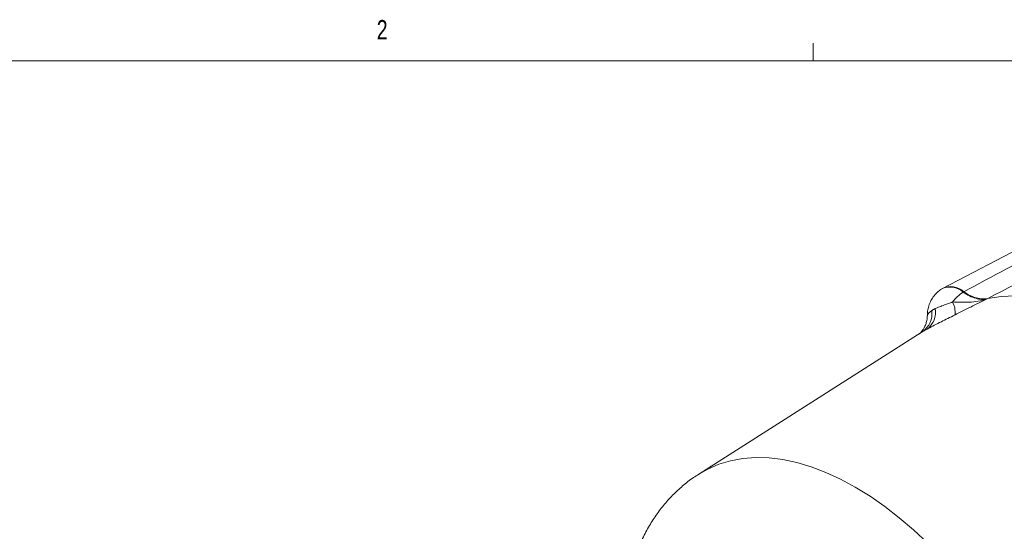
# Model space of a CAD drawing. Header units: inches. Extents: x 0.3 to 33.9, y 0.2 to 21.6.
# Tile 20 of 21: x 25.6 to 30.3, y 19.1 to 21.6. Entities that reach past the tile are written whole.
import ezdxf

# ---------------------------------------------------------------- set-up
doc = ezdxf.new("R2010")
doc.units = ezdxf.units.IN
doc.header["$MEASUREMENT"] = 0
doc.styles.add('SLDTEXTSTYLE0', font='TXT', dxfattribs={"width": 0.75})

msp = doc.modelspace()

# ---------------------------------------------------------------- linework, layer by layer
at = {"color": 7, "linetype": 'Continuous', "lineweight": 0}
for p, q in [((29.3979, 21.4106), (29.3979, 21.4954)), ((0.5229, 21.4106), (33.5229, 21.4106))]:
    msp.add_line(p, q, dxfattribs=at)
at = {"color": 7, "linetype": 'Continuous', "lineweight": 15}
for p, q in [((30.8245, 20.7289), (30.0265, 20.3126)), ((30.022, 20.31), (30.019, 20.3081)), ((30.1267, 20.2947), (30.1236, 20.2928)), ((30.2401, 20.2601), (30.2431, 20.262)), ((29.9212, 20.0979), (28.8453, 19.4139)), ((29.9199, 20.0968), (29.9213, 20.0978)), ((28.9053, 19.4521), (28.9014, 19.4496)), ((28.9053, 19.4521), (28.9088, 19.4543))]:
    msp.add_line(p, q, dxfattribs=at)
at = {"color": 8, "linetype": 'Continuous', "lineweight": 15}
for p, q in [((29.9213, 20.0978), (29.9269, 20.1014)), ((28.9027, 19.4504), (28.9012, 19.4495))]:
    msp.add_line(p, q, dxfattribs=at)
at = {"color": 7, "linetype": 'Continuous', "lineweight": 15, "flags": 128}
msp.add_lwpolyline([(30.2431, 20.262), (30.3079, 20.2719), (30.3755, 20.2749), (30.4455, 20.2708), (30.5175, 20.2598), (30.5911, 20.2419), (30.6661, 20.2172), (30.7421, 20.1858), (30.8186, 20.1479), (30.8953, 20.1036), (30.9718, 20.0532), (31.0477, 19.9969), (31.1227, 19.935), (31.1964, 19.8679), (31.2684, 19.7957), (31.3384, 19.719), (31.4059, 19.6381), (31.4708, 19.5533)], dxfattribs=at)
at = {"color": 8, "linetype": 'Continuous', "lineweight": 15, "flags": 128}
msp.add_lwpolyline([(29.9523, 19.0799), (29.8843, 19.1441), (29.8149, 19.2036), (29.7446, 19.2582), (29.6736, 19.3076), (29.6023, 19.3516), (29.531, 19.39), (29.46, 19.4225), (29.3897, 19.4491), (29.3203, 19.4697), (29.2523, 19.484), (29.1859, 19.4921), (29.1215, 19.4939), (29.0593, 19.4894), (28.9996, 19.4787), (28.9427, 19.4617), (28.8889, 19.4386), (28.8453, 19.4139)], dxfattribs=at)
at = {"color": 8, "linetype": 'Continuous', "lineweight": 15}
msp.add_arc((30.0601, 20.2237), 0.0939, 47.4117, 115.9429, dxfattribs=at)
at = {"color": 7, "linetype": 'Continuous', "lineweight": 15}
for centre, radius, start, end in [((30.0631, 20.2255), 0.0939, 47.4207, 115.9311), ((30.2299, 20.127), 0.1969, 122.6679, 143.0844), ((29.9738, 20.1942), 0.111, 354.0894, 27.4022), ((29.867, 20.1887), 0.1059, 304.4677, 8.1787), ((29.8907, 20.1942), 0.0991, 306.471, 11.0068)]:
    msp.add_arc(centre, radius, start, end, dxfattribs=at)
for points, knots in [([(30.9068, 20.7123), (30.7846, 20.6468), (30.5247, 20.5075), (30.2645, 20.3684), (30.1267, 20.2947)], [0, 0, 0, 0, 0.4703254, 1, 1, 1, 1]), ([(30.2431, 20.262), (30.4167, 20.3532), (30.6792, 20.491), (30.9417, 20.6289), (31.0306, 20.6756)], [0, 0, 0, 0, 0.661168, 1, 1, 1, 1]), ([(30.0193, 20.3075), (30.0138, 20.304), (30.0002, 20.2954), (29.9828, 20.2765), (29.9674, 20.253), (29.957, 20.2273), (29.9511, 20.2024), (29.9508, 20.1861), (29.9507, 20.1789)], [0, 0, 0, 0, 0.127746, 0.315943, 0.498263, 0.677886, 0.858234, 1, 1, 1, 1]), ([(30.2401, 20.2601), (30.2396, 20.26), (30.2309, 20.2582), (30.2128, 20.257), (30.1845, 20.262), (30.1543, 20.2733), (30.1339, 20.2862), (30.1236, 20.2928)], [0, 0, 0, 0, 0.014322, 0.253699, 0.500028, 0.74622, 1, 1, 1, 1]), ([(30.2431, 20.262), (30.2345, 20.2609), (30.217, 20.2586), (30.188, 20.264), (30.1575, 20.2753), (30.137, 20.2882), (30.1267, 20.2947)], [0, 0, 0, 0, 0.246215, 0.500001, 0.746214, 1, 1, 1, 1]), ([(30.0724, 20.2453), (30.0658, 20.2427), (30.0523, 20.2374), (30.0307, 20.2298), (30.0082, 20.222), (29.9948, 20.2161), (29.988, 20.2131)], [0, 0, 0, 0, 0.196659, 0.399794, 0.695378, 1, 1, 1, 1]), ([(30.2401, 20.2601), (30.2399, 20.2601), (30.2258, 20.2553), (30.1972, 20.2482), (30.1417, 20.2423), (30.0993, 20.2441), (30.0724, 20.2453)], [0, 0, 0, 0, 0.00233, 0.278135, 0.541057, 1, 1, 1, 1]), ([(30.0843, 20.1828), (30.1098, 20.1955), (30.1484, 20.2149), (30.2003, 20.2406), (30.2266, 20.2536), (30.2399, 20.2601), (30.2401, 20.2601)], [0, 0, 0, 0, 0.493398, 0.745029, 0.997453, 1, 1, 1, 1]), ([(29.9496, 20.1145), (29.9515, 20.1156), (29.9618, 20.1213), (29.9835, 20.1326), (30.0158, 20.1488), (30.0499, 20.1656), (30.0727, 20.177), (30.0843, 20.1828)], [0, 0, 0, 0, 0.054789, 0.306864, 0.566571, 0.779999, 1, 1, 1, 1]), ([(29.988, 20.2131), (29.9865, 20.2124), (29.9835, 20.2109), (29.9794, 20.2086), (29.9754, 20.2062), (29.973, 20.2046), (29.9718, 20.2038)], [0, 0, 0, 0, 0.2498539, 0.5, 0.7498543, 1, 1, 1, 1]), ([(29.9502, 20.1789), (29.9503, 20.1786), (29.9509, 20.171), (29.9485, 20.1566), (29.9433, 20.1372), (29.9358, 20.1209), (29.9277, 20.1084), (29.9204, 20.0996), (29.915, 20.0942), (29.9124, 20.0919), (29.9124, 20.092), (29.9125, 20.092)], [0, 0, 0, 0, 0.005048, 0.170759, 0.323977, 0.463633, 0.587579, 0.698066, 0.805443, 0.918855, 1, 1, 1, 1]), ([(29.9269, 20.1014), (29.9286, 20.1025), (29.932, 20.1045), (29.9375, 20.1077), (29.9434, 20.1111), (29.9475, 20.1134), (29.9496, 20.1145)], [0, 0, 0, 0, 0.249819, 0.5, 0.74982, 1, 1, 1, 1]), ([(28.8457, 19.4132), (28.837, 19.4079), (28.8097, 19.3911), (28.7672, 19.3574), (28.7186, 19.3125), (28.6742, 19.2628), (28.6337, 19.2088), (28.5978, 19.1502), (28.573, 19.1038), (28.5619, 19.0761), (28.5595, 19.0703)], [0, 0, 0, 0, 0.067549, 0.213607, 0.359843, 0.506928, 0.655501, 0.806137, 0.959312, 1, 1, 1, 1])]:
    msp.add_open_spline(points, degree=3, knots=knots, dxfattribs=at)
at = {"color": 8, "linetype": 'Continuous', "lineweight": 15}
msp.add_open_spline([(29.9718, 20.2038), (29.9708, 20.2031), (29.9654, 20.1993), (29.9575, 20.1921), (29.9513, 20.1838), (29.9506, 20.1803), (29.9503, 20.1789)], degree=3, knots=[0, 0, 0, 0, 0.077973, 0.415752, 0.760947, 1, 1, 1, 1], dxfattribs=at)

# ---------------------------------------------------------------- texts
at = {"color": 7, "linetype": 'Continuous', "lineweight": 0, "insert": (27.2892, 21.6071), "char_height": 0.0938, "attachment_point": 1, "style": 'SLDTEXTSTYLE0'}
msp.add_mtext('2', dxfattribs=at)

doc.saveas('drawing.dxf')
